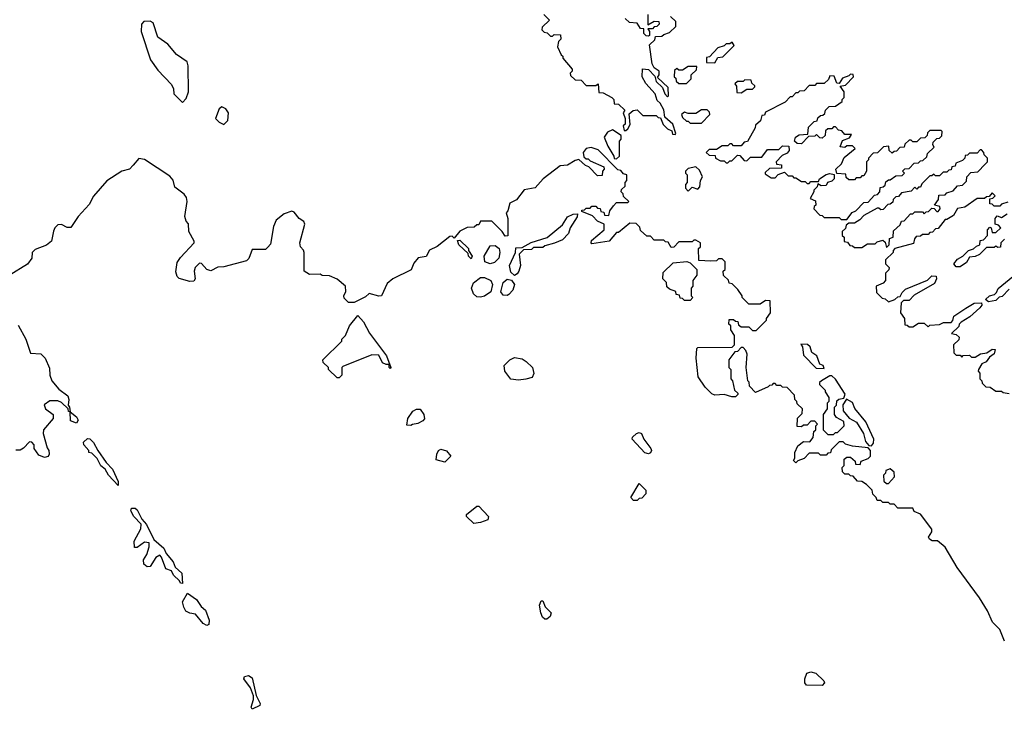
# Model space of a CAD drawing. Extents: x 2601477 to 2753313, y 449408 to 581029.
# Tile 84 of 203: x 2659233 to 2664449, y 498373 to 502028. Entities that reach past the tile are written whole.
import ezdxf

# ---------------------------------------------------------------- set-up
doc = ezdxf.new("R2010")
doc.units = 0

msp = doc.modelspace()

# ---------------------------------------------------------------- linework, layer by layer
at = {"layer": '0CON05XD'}
for points in [[(2662010, 502055), (2662040, 502025), (2662001.7, 501988.3), (2662000, 501975), (2662011.7, 501961.7), (2662028.3, 501958.3), (2662045, 501940), (2662055, 501940), (2662065, 501950), (2662098.3, 501948.3), (2662100, 501925), (2662088.3, 501911.7), (2662082.5, 501885), (2662101.7, 501841.7), (2662110, 501835), (2662110, 501825), (2662160, 501765), (2662160, 501755), (2662150, 501745), (2662151.7, 501731.7), (2662175, 501710), (2662208.3, 501708.3), (2662235, 501680), (2662285, 501680), (2662298.3, 501688.3), (2662301.7, 501641.7), (2662325, 501640), (2662370, 501615), (2662380, 501605), (2662381.7, 501581.7), (2662405, 501580), (2662438.3, 501548.3), (2662430, 501535), (2662440, 501505), (2662440, 501475), (2662430, 501465), (2662435, 501440), (2662445, 501440), (2662455, 501450), (2662467, 501473), (2662461.7, 501528.3), (2662483, 501547), (2662505, 501550), (2662535, 501520), (2662605, 501520), (2662615, 501510), (2662628.3, 501508.3), (2662641.7, 501471.7), (2662665, 501450), (2662688.3, 501438.3), (2662691.7, 501421.7), (2662705, 501420)], [(2662560, 502055), (2662560, 502000), (2662595, 502020), (2662618.3, 502018.3), (2662620, 502005), (2662608.3, 501991.7), (2662595, 501990), (2662585, 501980), (2662560, 501980), (2662570, 501965), (2662570, 501945), (2662565, 501940), (2662551.7, 501941.7), (2662540, 501955), (2662540, 501980), (2662521.7, 501981.7), (2662505, 502010), (2662463.6, 502013.6), (2662440, 502035)], [(2662705, 501420), (2662710, 501425), (2662693.3, 501475), (2662651.7, 501511.7), (2662645, 501550), (2662626.7, 501585), (2662610, 501600), (2662598.8, 501635), (2662550.4, 501690.4), (2662530, 501725), (2662532.5, 501767.5), (2662564.2, 501764.2), (2662598.3, 501728.3), (2662605, 501700), (2662638.3, 501668.3), (2662650, 501635), (2662665, 501620), (2662670, 501625), (2662668.3, 501668.3), (2662611.7, 501721.7), (2662620, 501735), (2662620, 501755), (2662593.6, 501773.6), (2662583.6, 501793.6), (2662570, 501895), (2662598.3, 501921.7), (2662601.7, 501938.3), (2662635, 501940), (2662645, 501950), (2662675, 501960), (2662708.3, 501991.7), (2662708.3, 502018.3), (2662680, 502045)], [(2660095, 501590), (2660115, 501610), (2660126.7, 501645), (2660126.4, 501783.6), (2660120, 501805), (2660063.2, 501843.2), (2660018.3, 501898.3), (2659965.7, 501935.7), (2659941.2, 502011.2), (2659925, 502020), (2659891.2, 502018.8), (2659878.8, 502005), (2659877.5, 501965), (2659926.7, 501815), (2659965, 501760), (2660037.5, 501685), (2660048.3, 501661.7), (2660050, 501635), (2660095, 501590)], [(2662915, 501800), (2662931.7, 501828.3), (2662958.3, 501831.7), (2663018.3, 501891.7), (2663008.3, 501908.3), (2662995, 501900), (2662975, 501900), (2662965, 501890), (2662931.7, 501878.3), (2662888.3, 501831.7), (2662871.7, 501828.3), (2662871.7, 501801.7), (2662915, 501800)], [(2662765, 501690), (2662790, 501715), (2662790, 501735), (2662818.3, 501761.7), (2662820, 501780), (2662775, 501780), (2662745, 501760), (2662725, 501760), (2662715, 501770), (2662701.7, 501758.3), (2662700, 501725), (2662708.3, 501718.3), (2662711.7, 501701.7), (2662725, 501690), (2662765, 501690)], [(2663615, 500970), (2663643.3, 501006.7), (2663662.5, 501015), (2663705, 501060), (2663728.3, 501061.7), (2663761.7, 501098.3), (2663778.3, 501101.7), (2663790, 501115), (2663791.7, 501138.3), (2663808.3, 501141.7), (2663818.3, 501151.7), (2663821.7, 501168.3), (2663835, 501180), (2663845, 501180), (2663875, 501200), (2663908.3, 501201.7), (2663920, 501215), (2663910, 501225), (2663921.7, 501238.3), (2663945, 501240), (2663971.7, 501268.3), (2663995, 501270), (2664005, 501280), (2664018.3, 501281.7), (2664038.3, 501301.7), (2664041.7, 501318.3), (2664078.3, 501351.7), (2664070, 501365), (2664071.7, 501378.3), (2664091.7, 501398.3), (2664105, 501400), (2664118.3, 501411.7), (2664120, 501435), (2664115, 501440), (2664055, 501440), (2664041.7, 501428.3), (2664040, 501415), (2664028.3, 501401.7), (2664005, 501400), (2663985, 501380), (2663965, 501380), (2663955, 501390), (2663945, 501390), (2663921.7, 501368.3), (2663918.3, 501351.7), (2663895, 501350), (2663878.3, 501331.7), (2663865, 501330), (2663855, 501320), (2663840, 501335), (2663838.3, 501358.3), (2663810, 501355), (2663778.3, 501321.7), (2663755, 501320), (2663730, 501295), (2663730, 501285), (2663720, 501275), (2663720, 501225), (2663705, 501200), (2663695, 501200), (2663685, 501190), (2663665, 501190), (2663655, 501180), (2663625, 501180), (2663611.7, 501191.7), (2663610, 501210), (2663562.5, 501212.5), (2663557.5, 501235), (2663587.5, 501265), (2663601.7, 501298.3), (2663660, 501345), (2663645, 501360), (2663615, 501360), (2663605, 501350), (2663580, 501355), (2663591.7, 501388.3), (2663628.3, 501401.7), (2663640, 501420), (2663605, 501420), (2663588.3, 501438.3), (2663571.7, 501441.7), (2663555, 501460), (2663545, 501460), (2663535, 501450), (2663515, 501450), (2663501.7, 501438.3), (2663500, 501415), (2663485, 501400), (2663471.7, 501401.7), (2663455, 501420), (2663445, 501410), (2663411.7, 501408.3), (2663375, 501370), (2663351.2, 501371.2), (2663337.5, 501385), (2663342.5, 501405), (2663361.7, 501418.3), (2663408.3, 501421.7), (2663411.7, 501458.3), (2663441.7, 501488.3), (2663458.3, 501491.7), (2663461.7, 501508.3), (2663475, 501520), (2663488.3, 501521.7), (2663498.3, 501531.7), (2663501.7, 501548.3), (2663521.7, 501568.3), (2663555, 501570), (2663590, 501595), (2663590, 501605), (2663600, 501615), (2663600, 501645), (2663580, 501675), (2663608.3, 501681.7), (2663650, 501725), (2663648.3, 501738.3), (2663635, 501740), (2663625, 501730), (2663591.7, 501718.3), (2663575, 501690), (2663561.7, 501691.7), (2663548.3, 501728.3), (2663525, 501730), (2663518.3, 501711.7), (2663495, 501690), (2663455, 501690), (2663445, 501680), (2663415, 501680), (2663388.3, 501651.7), (2663365, 501650), (2663355, 501640), (2663345, 501640), (2663325, 501620), (2663315, 501620), (2663288.3, 501591.7), (2663185, 501537.5), (2663178.3, 501521.7), (2663165, 501520), (2663158.3, 501491.7), (2663131.7, 501468.3), (2663130, 501455), (2663088.3, 501381.7), (2663071.7, 501378.3), (2663055, 501360), (2663015, 501360), (2663005, 501370), (2662995, 501370), (2662985, 501360), (2662955, 501360), (2662925, 501340), (2662885, 501340), (2662870, 501325), (2662885, 501310), (2662918.3, 501308.3), (2662920, 501295), (2662945, 501280), (2662965, 501280), (2662975, 501270), (2662985, 501270), (2662995, 501280), (2663005, 501280), (2663035, 501310), (2663048.3, 501308.3), (2663071.7, 501281.7), (2663085, 501280), (2663105, 501300), (2663165, 501300), (2663195, 501340), (2663255, 501340), (2663275, 501360), (2663307, 501357), (2663310, 501335), (2663299.3, 501320.7), (2663271.7, 501308.3), (2663240, 501275), (2663241.7, 501261.7), (2663268.3, 501258.3), (2663268.3, 501241.7), (2663205, 501240), (2663181.7, 501218.3), (2663181.7, 501211.7), (2663215, 501190), (2663235, 501190), (2663251.7, 501208.3), (2663285, 501220), (2663305, 501200), (2663325, 501200), (2663335, 501190), (2663345, 501190), (2663375, 501170), (2663395, 501170), (2663405, 501160), (2663415, 501160), (2663425, 501170), (2663465, 501170), (2663470, 501185), (2663505, 501207.5), (2663525, 501213.3), (2663548.3, 501208.3), (2663547.5, 501185), (2663535, 501172.5), (2663512.5, 501165), (2663505, 501150), (2663478.3, 501148.3), (2663461.7, 501158.3), (2663458.3, 501141.7), (2663440, 501125), (2663440, 501115), (2663420, 501080), (2663448.3, 501068.3), (2663450, 501045), (2663441.7, 501038.3), (2663440, 501025), (2663471.7, 500991.7), (2663485, 500990), (2663495, 500980), (2663575, 500980), (2663585, 500970), (2663615, 500970)], [(2663055, 501640), (2663085, 501660), (2663115, 501660), (2663128.3, 501671.7), (2663128.3, 501678.3), (2663111.7, 501691.7), (2663108.3, 501708.3), (2663075, 501710), (2663065, 501700), (2663035, 501700), (2663021.7, 501688.3), (2663030, 501675), (2663031.7, 501641.7), (2663055, 501640)], [(2660315, 501472.5), (2660336.4, 501493.6), (2660339.2, 501535), (2660325.7, 501555.7), (2660305, 501566.2), (2660290, 501555), (2660270, 501505), (2660290, 501485), (2660315, 501472.5)], [(2662845, 501480), (2662890, 501525), (2662888.3, 501538.3), (2662875, 501550), (2662845, 501550), (2662815, 501530), (2662775, 501530), (2662755, 501537.5), (2662740, 501525), (2662745, 501510), (2662765, 501490), (2662775, 501490), (2662785, 501480), (2662845, 501480)], [(2662395, 501290), (2662410, 501305), (2662410, 501385), (2662420, 501395), (2662420, 501415), (2662373.6, 501443.6), (2662347.3, 501432.7), (2662330, 501405), (2662348.3, 501358.3), (2662380, 501305), (2662381.7, 501291.7), (2662395, 501290)], [(2663350, 500005), (2663340, 500015), (2663338.3, 500038.3), (2663298.3, 500078.3), (2663275, 500080), (2663265, 500090), (2663245, 500090), (2663235, 500100), (2663225, 500100), (2663218.3, 500091.7), (2663205, 500090), (2663198.3, 500081.7), (2663131.7, 500051.7), (2663100, 500085), (2663097, 500107), (2663090, 500115), (2663082.5, 500185), (2663087.5, 500255), (2663080, 500275), (2663065, 500290), (2663055, 500290), (2663035, 500270), (2663021.7, 500268.3), (2662990, 500225), (2662990, 500185), (2663000, 500175), (2663000, 500125), (2663010, 500115), (2663020, 500065), (2663038.3, 500048.3), (2663038.3, 500041.7), (2663025, 500030), (2663005, 500030), (2662965, 500042.5), (2662915, 500037.5), (2662900, 500045), (2662865, 500080), (2662827.5, 500135), (2662817.5, 500235), (2662820, 500285), (2662825, 500290), (2663008.3, 500291.7), (2663020, 500305), (2663020, 500355), (2663000, 500385), (2663000, 500405), (2662990, 500415), (2662991.7, 500438.3), (2663015, 500440), (2663025, 500430), (2663038.3, 500428.3), (2663041.7, 500411.7), (2663055, 500400), (2663095, 500400), (2663115, 500380), (2663135, 500380), (2663190, 500435), (2663190, 500445), (2663210, 500475), (2663208.3, 500538.3), (2663185, 500540), (2663155, 500520), (2663095, 500520), (2663060, 500555), (2663060, 500565), (2663038.3, 500598.3), (2663008.3, 500628.3), (2662991.7, 500631.7), (2662988.3, 500648.3), (2662961.7, 500671.7), (2662960, 500695), (2662970, 500705), (2662970, 500745), (2662955, 500760), (2662935, 500760), (2662925, 500750), (2662895, 500747.5), (2662831.7, 500751.7), (2662830, 500815), (2662840, 500825), (2662840, 500845), (2662815, 500860), (2662805, 500860), (2662795, 500850), (2662725, 500850), (2662698.3, 500821.7), (2662685, 500820), (2662668.3, 500848.3), (2662655, 500850), (2662645, 500860), (2662595, 500860), (2662575, 500880), (2662555, 500880), (2662521.7, 500911.7), (2662518.3, 500928.3), (2662498.3, 500948.3), (2662465, 500950), (2662405, 500900), (2662395, 500900), (2662356.1, 500853.9), (2662265, 500840), (2662260, 500845), (2662261.7, 500858.3), (2662330, 500915), (2662330, 500945), (2662295, 500960), (2662268.3, 500988.3), (2662211.7, 501011.7), (2662211.7, 501018.3), (2662225, 501020), (2662235, 501030), (2662255, 501030), (2662265, 501040), (2662285, 501040), (2662295, 501030), (2662308.3, 501028.3), (2662311.7, 501011.7), (2662328.3, 501008.3), (2662331.7, 500991.7), (2662355, 500990), (2662360, 501015), (2662378.3, 501041.7), (2662395, 501060), (2662455, 501060), (2662460, 501065), (2662431.7, 501091.7), (2662430, 501105), (2662420, 501115), (2662421.7, 501128.3), (2662440, 501145), (2662440, 501165), (2662450, 501175), (2662450, 501205), (2662431.7, 501211.7), (2662418.3, 501228.3), (2662401.7, 501231.7), (2662298.3, 501338.3), (2662260.7, 501350.7), (2662235, 501346.2), (2662217.5, 501325), (2662221.7, 501301.7), (2662235, 501290), (2662245, 501290), (2662255, 501280), (2662328.3, 501248.3), (2662330, 501235), (2662320, 501225), (2662318.3, 501201.7), (2662295, 501200), (2662248.3, 501248.3), (2662230, 501255), (2662195, 501287.5), (2662175, 501282.5), (2662135, 501256.7), (2662096.2, 501253.8), (2662005.8, 501184.2), (2661963.6, 501136.4), (2661905, 501126.2), (2661865, 501072.5), (2661830, 501055), (2661820, 501015), (2661810, 501005), (2661820, 500975), (2661818.3, 500881.7), (2661805, 500880), (2661790, 500905), (2661735, 500960), (2661675, 500960), (2661665, 500940), (2661655, 500940), (2661641.7, 500928.3), (2661603, 500927), (2661565, 500907.5), (2661535, 500870), (2661525, 500880), (2661511.7, 500878.3), (2661445, 500826.2), (2661404, 500806), (2661386.2, 500773.8), (2661343.6, 500766.4), (2661321.7, 500738.3), (2661307.7, 500702.3), (2661210, 500655), (2661180.7, 500629.3), (2661150, 500565), (2661135, 500562.5), (2661085, 500577.5), (2661065, 500560), (2661005, 500530), (2660975, 500530), (2660951.7, 500551.7), (2660950, 500565), (2660961.7, 500588.3), (2660960, 500615), (2660915, 500653.3), (2660875, 500670), (2660835, 500672.5), (2660825, 500680), (2660768.3, 500678.3), (2660740, 500695), (2660740, 500795), (2660737, 500807), (2660720, 500825), (2660717.5, 500845), (2660743.3, 500945), (2660738, 500958), (2660713.3, 500975), (2660687.7, 501007.7), (2660675, 501013.3), (2660635, 500998.8), (2660592.5, 500965), (2660578.3, 500931.7), (2660561.7, 500838.3), (2660548.3, 500821.7), (2660535, 500810), (2660465, 500810), (2660447, 500763), (2660435, 500750), (2660315, 500717.5), (2660283.6, 500716.4), (2660245, 500697.5), (2660223.9, 500703.9), (2660196.4, 500736.4), (2660185, 500737.5), (2660163.3, 500715), (2660156.7, 500695), (2660162.5, 500655), (2660155, 500642.5), (2660135, 500640), (2660077.3, 500657.3), (2660067.3, 500667.3), (2660061.2, 500691.2), (2660068.3, 500741.7), (2660085, 500767.5), (2660157.5, 500845), (2660157.5, 500855), (2660130, 500905), (2660127, 500947), (2660115, 500960), (2660107.5, 500985), (2660120, 501065), (2660117.5, 501085), (2660103.9, 501103.9), (2660055, 501140), (2660047, 501177), (2660029.3, 501199.3), (2659895, 501287.5), (2659865, 501292.5), (2659835, 501257.5), (2659815, 501236.7), (2659773.9, 501226.1), (2659695, 501173.3), (2659625, 501092.5), (2659601.2, 501048.8), (2659543.3, 500985), (2659505, 500927.5), (2659485, 500926.7), (2659455, 500942.5), (2659435, 500940), (2659420, 500925), (2659413, 500907), (2659402.5, 500855), (2659375, 500833.3), (2659315, 500810), (2659300, 500795), (2659297.5, 500765), (2659275, 500732.5), (2659177, 500673)], [(2663825, 500820), (2663840, 500835), (2663841.7, 500868.3), (2663860, 500875), (2663861.7, 500908.3), (2663898.3, 500941.7), (2663905, 500960), (2663918.3, 500961.7), (2663951.7, 500998.3), (2663965, 501000), (2663975, 501010), (2664015, 501010), (2664025, 501000), (2664035, 501010), (2664048.3, 501011.7), (2664065, 501030), (2664078.3, 501028.3), (2664091.7, 501011.7), (2664098.3, 501011.7), (2664110, 501025), (2664108.3, 501038.3), (2664080, 501045), (2664100, 501075), (2664101.7, 501098.3), (2664135, 501100), (2664145, 501110), (2664178.3, 501121.7), (2664201.7, 501148.3), (2664228.3, 501151.7), (2664248.3, 501171.7), (2664250, 501195), (2664271.7, 501218.3), (2664308.3, 501221.7), (2664348.3, 501261.7), (2664360, 501275), (2664360, 501295), (2664341.7, 501311.7), (2664340, 501325), (2664328.3, 501338.3), (2664321.7, 501338.3), (2664305, 501320), (2664265, 501320), (2664255, 501310), (2664241.7, 501308.3), (2664240, 501295), (2664228.3, 501281.7), (2664191.7, 501268.3), (2664188.3, 501251.7), (2664171.7, 501248.3), (2664168.3, 501231.7), (2664155, 501230), (2664145, 501220), (2664125, 501220), (2664105, 501200), (2664085, 501200), (2664075, 501210), (2664065, 501200), (2664055, 501200), (2664011.7, 501158.3), (2664005, 501140), (2663995, 501140), (2663985, 501130), (2663975, 501140), (2663955, 501120), (2663905, 501110), (2663888.3, 501091.7), (2663875, 501090), (2663860, 501075), (2663858.3, 501061.7), (2663845, 501050), (2663831.7, 501048.3), (2663808.3, 501021.7), (2663795, 501020), (2663785, 501030), (2663775, 501030), (2663705, 500990), (2663683, 500967), (2663655, 500950), (2663625, 500950), (2663611.7, 500938.3), (2663608.3, 500921.7), (2663590, 500905), (2663590, 500885), (2663600, 500875), (2663601.7, 500851.7), (2663618.3, 500848.3), (2663631.7, 500831.7), (2663645, 500830), (2663655, 500820), (2663695, 500820), (2663725, 500840), (2663765, 500840), (2663775, 500850), (2663805, 500860), (2663818.3, 500848.3), (2663825, 500820)], [(2662775, 501120), (2662795, 501140), (2662825, 501130), (2662837, 501143), (2662840, 501175), (2662850, 501195), (2662835, 501230), (2662815, 501247.5), (2662775, 501240), (2662760, 501225), (2662760, 501215), (2662770, 501205), (2662770, 501165), (2662760, 501155), (2662760, 501135), (2662775, 501120)], [(2664468.3, 501061.7), (2664435, 501050), (2664425, 501040), (2664395, 501040), (2664385, 501050), (2664371.7, 501051.7), (2664371.7, 501078.3), (2664388.3, 501081.7), (2664400, 501095), (2664385, 501110), (2664368.3, 501091.7), (2664355, 501090), (2664345, 501080), (2664305, 501080), (2664240, 501035), (2664201.7, 501028.3), (2664180, 500990), (2664145, 500970), (2664135, 500970), (2664098.3, 500921.7), (2664085, 500920), (2664068.3, 500901.7), (2664055, 500900), (2664045, 500890), (2664015, 500890), (2664005, 500880), (2663981.7, 500878.3), (2663973, 500867), (2663968.3, 500841.7), (2663870, 500815), (2663860, 500805), (2663860, 500795), (2663820, 500755), (2663820, 500735), (2663840, 500715), (2663838.3, 500701.7), (2663820, 500685), (2663820, 500645), (2663808.3, 500631.7), (2663770, 500615), (2663771.7, 500581.7), (2663801.7, 500551.7), (2663818.3, 500548.3), (2663835, 500532.5), (2663870, 500545), (2663885, 500560), (2663898.3, 500561.7), (2663907.5, 500582.5), (2663925, 500600), (2664041.7, 500648.3), (2664065, 500670), (2664088.3, 500668.3), (2664090, 500655), (2664079.3, 500630.7), (2663971.7, 500568.3), (2663945, 500540), (2663915, 500540), (2663903, 500527), (2663900, 500475), (2663920, 500445), (2663921.7, 500411.7), (2663935, 500410), (2663945, 500400), (2663965, 500400), (2663995, 500420), (2664025, 500420), (2664045, 500400), (2664055, 500410), (2664105, 500413.3), (2664127, 500423), (2664167.5, 500422.5), (2664176.7, 500433.3), (2664182.3, 500457.7), (2664245, 500500), (2664290, 500525), (2664328.3, 500528.3), (2664330, 500515), (2664319.3, 500500.7), (2664266.7, 500453.3), (2664220, 500425), (2664210, 500415), (2664208.3, 500401.7), (2664170, 500365), (2664195, 500360), (2664210, 500345), (2664208.3, 500331.7), (2664180, 500305), (2664181.7, 500261.7), (2664195, 500250), (2664215, 500250), (2664225, 500240), (2664231.7, 500248.3), (2664265, 500250), (2664275, 500240), (2664295, 500240), (2664323.6, 500256.4), (2664357, 500263), (2664385, 500282.5), (2664400, 500280), (2664395, 500257.5), (2664370.7, 500239.3), (2664352.5, 500215), (2664330, 500205), (2664312.5, 500175), (2664310, 500165), (2664320, 500155), (2664320, 500125), (2664330, 500115), (2664331.7, 500101.7), (2664351.7, 500081.7), (2664375, 500080), (2664405, 500060), (2664435, 500060), (2664443, 500053), (2664475, 500047.5)], [(2661855, 500672.5), (2661835, 500690), (2661827.5, 500725), (2661860, 500795), (2661861.7, 500818.3), (2661895, 500820), (2661943, 500847), (2662027, 500873), (2662109.3, 500940.7), (2662135, 500982.5), (2662165, 500997.5), (2662188.3, 500998.3), (2662187, 500983), (2662150, 500925), (2662140, 500895), (2662108.3, 500861.7), (2662067, 500843), (2662015, 500830), (2662005, 500820), (2661955, 500820), (2661945, 500810), (2661901.7, 500808.3), (2661880, 500785), (2661886.7, 500725), (2661877.5, 500695), (2661869.3, 500680.7), (2661855, 500672.5)], [(2664450, 500865), (2664430, 500845), (2664428.3, 500821.7), (2664415, 500820), (2664405, 500827.5), (2664395, 500820), (2664355, 500820), (2664317, 500783), (2664295, 500772.5), (2664265, 500770), (2664248.8, 500741.2), (2664215, 500717.5), (2664195, 500717.5), (2664182.5, 500735), (2664200.7, 500759.3), (2664230, 500775), (2664260, 500805), (2664286.7, 500813.3), (2664301.7, 500828.3), (2664320, 500835), (2664321.7, 500858.3), (2664338.3, 500861.7), (2664360, 500885), (2664360, 500915), (2664371.7, 500928.3), (2664380, 500925), (2664385, 500900), (2664405, 500900), (2664430, 500925), (2664418.3, 500938.3), (2664400, 500945), (2664400, 500975), (2664411.7, 500988.3), (2664435, 500980), (2664465, 501000)], [(2661625, 500760), (2661610, 500775), (2661608.3, 500788.3), (2661560, 500835), (2661551.7, 500858.3), (2661565, 500860), (2661610, 500815), (2661610, 500805), (2661630, 500775), (2661625, 500760)], [(2661725, 500733.8), (2661697.5, 500745), (2661693.3, 500775), (2661725, 500830), (2661751.7, 500831.7), (2661772.5, 500815), (2661776.7, 500795), (2661771.2, 500765), (2661748.6, 500741.4), (2661725, 500733.8)], [(2662785, 500540), (2662755, 500540), (2662745, 500550), (2662731.7, 500551.7), (2662728.3, 500568.3), (2662711.7, 500571.7), (2662708.3, 500588.3), (2662675, 500600), (2662661.7, 500611.7), (2662660, 500635), (2662640, 500655), (2662641.7, 500688.3), (2662695, 500740), (2662767, 500747), (2662785, 500740), (2662820, 500705), (2662820, 500675), (2662800, 500645), (2662800, 500615), (2662790, 500605), (2662790, 500565), (2662800, 500555), (2662785, 500540)], [(2661675, 500557.5), (2661655, 500560), (2661637.5, 500575), (2661627.5, 500605), (2661637, 500633), (2661675, 500662.5), (2661695, 500662.5), (2661730, 500645), (2661737.5, 500625), (2661730, 500585), (2661695, 500563.3), (2661675, 500557.5)], [(2661815, 500566.7), (2661795, 500567.5), (2661782.5, 500585), (2661794.1, 500635.9), (2661815, 500653.8), (2661838.3, 500648.3), (2661853.8, 500625), (2661846.2, 500595), (2661825, 500572.5), (2661815, 500566.7)], [(2664475, 500600), (2664438.3, 500561.7), (2664421.7, 500558.3), (2664405, 500540), (2664365, 500532.5), (2664350, 500545), (2664370, 500565), (2664397.5, 500572.5), (2664408.3, 500581.7), (2664417, 500603), (2664495, 500667.5)], [(2660925, 500130), (2660915, 500130), (2660870, 500175), (2660870, 500185), (2660841.7, 500211.7), (2660840, 500225), (2660940, 500325), (2660940, 500335), (2660960, 500355), (2660980, 500405), (2661025, 500460), (2661055, 500427.5), (2661086.4, 500366.4), (2661176.1, 500246.1), (2661200, 500185), (2661195, 500180), (2661190, 500185), (2661190, 500200), (2661175, 500200), (2661155, 500210), (2661135, 500250), (2661098.3, 500251.7), (2660945, 500190), (2660940, 500185), (2660940, 500145), (2660925, 500130)], [(2659225, 500410), (2659266, 500335), (2659290.7, 500260.7), (2659345, 500256.7), (2659367.5, 500235), (2659391.7, 500181.7), (2659393.3, 500145), (2659403.8, 500113.8), (2659440.5, 500070.5), (2659488.8, 500035), (2659493.3, 500015), (2659490, 499985), (2659497.5, 499975), (2659500, 499950), (2659535, 499922.5), (2659542.5, 499905), (2659535, 499890), (2659501.7, 499901.7), (2659500, 499950), (2659491.7, 499951.7), (2659490, 499965), (2659455, 500000), (2659435, 500007.5), (2659392.5, 500007.5), (2659362.5, 499987.5), (2659370, 499965), (2659410, 499935), (2659410, 499915), (2659360, 499855), (2659357.5, 499835), (2659378.3, 499758.3), (2659387.5, 499745), (2659390, 499725), (2659385, 499712.5), (2659365, 499707.5), (2659335, 499720), (2659310, 499755), (2659310, 499775), (2659298.3, 499788.3), (2659285, 499790), (2659253, 499757), (2659235, 499747.5), (2659213, 499747)], [(2663495, 500180), (2663490, 500195), (2663471.7, 500201.7), (2663456.1, 500246.1), (2663430, 500265), (2663420, 500295), (2663407, 500307), (2663371.7, 500308.3), (2663380, 500295), (2663385, 500250), (2663451.7, 500181.7), (2663495, 500180)], [(2661875, 500117.5), (2661835, 500122.5), (2661802.5, 500165), (2661800, 500195), (2661830, 500225), (2661855, 500237.5), (2661895, 500230), (2661917, 500217), (2661950, 500185), (2661957.5, 500152.5), (2661948.3, 500131.7), (2661915, 500122.5), (2661875, 500117.5)], [(2663545, 499830), (2663555, 499840), (2663565, 499840), (2663600, 499875), (2663598.3, 499898.3), (2663560.7, 499920.7), (2663550, 499935), (2663550, 499975), (2663560, 499985), (2663561.7, 500008.3), (2663573, 500017), (2663598.3, 500021.7), (2663606.4, 500043.6), (2663555, 500123.3), (2663535, 500140), (2663525, 500140), (2663480, 500115), (2663470, 500105), (2663470, 500095), (2663500, 500065), (2663500, 500055), (2663520, 500025), (2663520, 500005), (2663510, 499995), (2663510, 499965), (2663490, 499935), (2663490, 499855), (2663515, 499830), (2663545, 499830)], [(2664450, 498735), (2664425, 498796.7), (2664386.7, 498835), (2664360, 498895), (2664318, 498965), (2664200, 499125), (2664135, 499233.3), (2664095, 499266.7), (2664067, 499267), (2664052.5, 499275), (2664047.5, 499285), (2664065.8, 499314.2), (2664065, 499327.5), (2664005, 499407.5), (2663971.7, 499421.7), (2663965, 499440), (2663885, 499440), (2663865, 499460), (2663845, 499460), (2663835, 499470), (2663805, 499470), (2663795, 499480), (2663775, 499480), (2663770, 499495), (2663753, 499513), (2663750, 499535), (2663720, 499565), (2663695, 499580), (2663671.7, 499581.7), (2663648.3, 499608.3), (2663635, 499610), (2663625, 499620), (2663605, 499620), (2663591.7, 499631.7), (2663590, 499655), (2663600, 499665), (2663601.7, 499698.3), (2663615, 499710), (2663635, 499710), (2663658.3, 499688.3), (2663661.7, 499671.7), (2663685, 499670), (2663691.7, 499688.3), (2663728.3, 499701.7), (2663740, 499715), (2663740, 499745), (2663728.3, 499758.3), (2663645, 499767.5), (2663608.3, 499778.3), (2663595, 499790), (2663575, 499790), (2663531.7, 499748.3), (2663528.3, 499731.7), (2663515, 499730), (2663505, 499720), (2663475, 499720), (2663465, 499730), (2663415, 499730), (2663388.3, 499701.7), (2663355, 499690), (2663345, 499680), (2663331.7, 499691.7), (2663340, 499705), (2663340, 499735), (2663355, 499770), (2663385, 499792.5), (2663418.3, 499791.7), (2663437, 499813), (2663440, 499845), (2663450, 499855), (2663450, 499875), (2663460, 499885), (2663445, 499900), (2663425, 499900), (2663405, 499880), (2663385, 499880), (2663375, 499870), (2663351.7, 499871.7), (2663353, 499917), (2663378.3, 499941.7), (2663380, 499965), (2663351.7, 499991.7), (2663350, 500005)], [(2663745, 499770), (2663757, 499783), (2663758.8, 499805), (2663716.2, 499896.2), (2663657.5, 499967.5), (2663645, 499999.2), (2663612.5, 500017.5), (2663593.3, 499986.7), (2663596.2, 499955), (2663627, 499917), (2663666.2, 499895), (2663703.3, 499835), (2663713, 499793), (2663731.7, 499771.7), (2663745, 499770)], [(2661305, 499877.5), (2661285, 499880), (2661290, 499915), (2661316.6, 499953.4), (2661335, 499964.3), (2661354.2, 499964.2), (2661374, 499935), (2661377, 499913), (2661368.3, 499901.7), (2661341.7, 499888.3), (2661315, 499882.5), (2661305, 499877.5)], [(2662565, 499727.5), (2662545, 499732.5), (2662477.5, 499805), (2662480, 499815), (2662500, 499835), (2662515, 499840), (2662527.5, 499835), (2662540, 499805), (2662576.7, 499755), (2662580, 499745), (2662575, 499733.3), (2662565, 499727.5)], [(2659755, 499560), (2659704.2, 499614.2), (2659686.2, 499646.2), (2659663.9, 499663.9), (2659643, 499703), (2659615, 499730), (2659600, 499735), (2659600, 499745), (2659572.5, 499775), (2659571.7, 499788.3), (2659591.7, 499808.3), (2659605, 499807.5), (2659625, 499787.5), (2659646.7, 499745), (2659691.7, 499681.7), (2659725, 499646.7), (2659755, 499580), (2659755, 499560)], [(2661485, 499683.3), (2661440, 499695), (2661442.5, 499725), (2661452.5, 499745), (2661465, 499752.5), (2661495, 499742.5), (2661517.5, 499715), (2661485, 499683.3)], [(2663835, 499570), (2663867.5, 499605), (2663865, 499630), (2663845, 499647.5), (2663821.7, 499638.3), (2663820, 499625), (2663810, 499615), (2663811.7, 499581.7), (2663825, 499570), (2663835, 499570)], [(2662505, 499480), (2662485, 499480), (2662470, 499495), (2662515, 499570), (2662550, 499535), (2662550, 499515), (2662528.3, 499491.7), (2662515, 499490), (2662505, 499480)], [(2660095, 499040), (2660085, 499042.5), (2660080, 499055), (2660047.5, 499085), (2660036.7, 499106.7), (2660007, 499117), (2659985, 499180), (2659975, 499190), (2659955, 499177.5), (2659925, 499130), (2659908.3, 499128.3), (2659891.7, 499141.7), (2659890, 499165), (2659907, 499193), (2659920, 499235), (2659920, 499255), (2659895, 499260), (2659855, 499230), (2659841.7, 499231.7), (2659840, 499265), (2659875, 499330), (2659877.5, 499355), (2659837.5, 499395), (2659822.5, 499425), (2659825, 499440), (2659845, 499440), (2659855, 499430), (2659881.2, 499381.2), (2659905, 499352.5), (2659943.3, 499273.3), (2659997.7, 499227.7), (2660009.3, 499199.3), (2660046.7, 499155), (2660057, 499127), (2660092.5, 499095), (2660095, 499040)], [(2661638.3, 499358.3), (2661600, 499395), (2661600, 499405), (2661655, 499450), (2661665, 499450), (2661716, 499395), (2661713, 499377), (2661675, 499363.8), (2661638.3, 499358.3)], [(2660225, 498817.5), (2660205, 498827.5), (2660165, 498877.5), (2660135, 498882.5), (2660114.2, 498894.2), (2660102, 498915), (2660096.4, 498943.6), (2660121.7, 498988.3), (2660170, 498955), (2660195, 498917.5), (2660218.3, 498898.3), (2660236.2, 498845), (2660235, 498822.5), (2660225, 498817.5)], [(2662025, 498851.2), (2662015, 498851.2), (2662002.3, 498862.3), (2661993.3, 498885), (2661987.5, 498925), (2661995, 498947.5), (2662005, 498947.5), (2662016.4, 498916.4), (2662048.8, 498885), (2662043.8, 498865), (2662025, 498851.2)], [(2660465, 498373.3), (2660460, 498385), (2660472.5, 498425), (2660472.5, 498445), (2660456.7, 498486.7), (2660421.2, 498535), (2660425, 498547.5), (2660445, 498552.5), (2660465, 498540), (2660486.7, 498446.7), (2660507.5, 498405), (2660506, 498394), (2660465, 498373.3)], [(2663485, 498500), (2663401.7, 498501.7), (2663393, 498513), (2663392.5, 498535), (2663402.5, 498565), (2663425, 498571.2), (2663450, 498565), (2663492.5, 498525), (2663497, 498513), (2663485, 498500)]]:
    msp.add_lwpolyline(points, dxfattribs=at)

doc.saveas('drawing.dxf')
